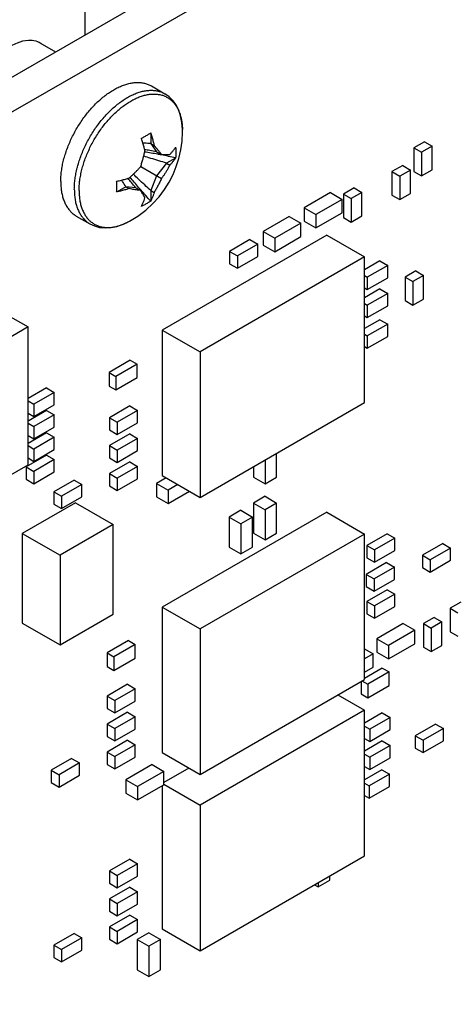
# Model space of a CAD drawing. Header units: inches. Extents: x 0 to 34, y 0 to 22.
# Tile 35 of 84: x 12.351 to 12.986, y 8.236 to 9.673. Entities that reach past the tile are written whole.
import ezdxf

# ---------------------------------------------------------------- set-up
doc = ezdxf.new("R2010")
doc.units = ezdxf.units.IN
doc.header["$LTSCALE"] = 1.87
doc.header["$MEASUREMENT"] = 0
doc.layers.get('0').update_dxf_attribs({"linetype": 'CONTINUOUS'})

msp = doc.modelspace()

# ---------------------------------------------------------------- linework, layer by layer
at = {"color": 7, "linetype": 'CONTINUOUS'}
for p, q in [((9.4456, 7.9178), (13.3318, 10.1617)), ((9.4894, 7.8925), (13.3757, 10.1363)), ((12.3804, 9.6386), (12.4032, 9.6255)), ((12.543, 9.5759), (12.5628, 9.5645)), ((12.5423, 9.5068), (12.5423, 9.4919)), ((12.9415, 9.4946), (12.9259, 9.4856)), ((12.9415, 9.4946), (12.9528, 9.488)), ((12.5423, 9.4919), (12.547, 9.4892)), ((12.5423, 9.4919), (12.5507, 9.48)), ((12.9259, 9.4856), (12.9259, 9.4513)), ((12.9259, 9.4856), (12.9373, 9.4791)), ((12.9528, 9.488), (12.9373, 9.4791)), ((12.9528, 9.4538), (12.9528, 9.488)), ((12.5507, 9.48), (12.5577, 9.4759)), ((12.5782, 9.4706), (12.5653, 9.4631)), ((12.9373, 9.4791), (12.9373, 9.4448)), ((12.5275, 9.4584), (12.5577, 9.4409)), ((12.5653, 9.4631), (12.5507, 9.445)), ((12.5653, 9.4631), (12.57, 9.4604)), ((12.9097, 9.4599), (12.8941, 9.4509)), ((12.921, 9.4533), (12.9054, 9.4444)), ((12.9097, 9.4599), (12.921, 9.4533)), ((12.921, 9.419), (12.921, 9.4533)), ((12.9373, 9.4448), (12.9528, 9.4538)), ((12.5507, 9.445), (12.5423, 9.4233)), ((12.8941, 9.4509), (12.8941, 9.4166)), ((12.8941, 9.4509), (12.9054, 9.4444)), ((12.9054, 9.4444), (12.9054, 9.4101)), ((12.9259, 9.4513), (12.9373, 9.4448)), ((12.5059, 9.4288), (12.4929, 9.4214)), ((12.5204, 9.4275), (12.5059, 9.4288)), ((12.5059, 9.4288), (12.5106, 9.4261)), ((12.5204, 9.4275), (12.5275, 9.4235)), ((12.5423, 9.4233), (12.5423, 9.4084)), ((12.5423, 9.4233), (12.547, 9.4206)), ((12.839, 9.4272), (12.8234, 9.4182)), ((12.839, 9.4272), (12.8503, 9.4207)), ((12.8043, 9.4203), (12.7661, 9.3982)), ((12.8213, 9.4105), (12.7831, 9.3884)), ((12.8043, 9.4203), (12.8213, 9.4105)), ((12.8213, 9.3909), (12.8213, 9.4105)), ((12.8234, 9.4182), (12.8234, 9.3839)), ((12.8234, 9.4182), (12.8347, 9.4117)), ((12.8503, 9.4207), (12.8347, 9.4117)), ((12.8347, 9.4117), (12.8347, 9.3774)), ((12.8503, 9.3864), (12.8503, 9.4207)), ((12.8941, 9.4166), (12.9054, 9.4101)), ((12.9054, 9.4101), (12.921, 9.419)), ((12.7661, 9.3982), (12.7661, 9.3786)), ((12.7661, 9.3982), (12.7831, 9.3884)), ((12.4335, 9.3862), (12.4533, 9.3748)), ((12.7442, 9.3856), (12.706, 9.3635)), ((12.7442, 9.3856), (12.7612, 9.3758)), ((12.7831, 9.3688), (12.8213, 9.3909)), ((12.7831, 9.3884), (12.7831, 9.3688)), ((12.8234, 9.3839), (12.8347, 9.3774)), ((12.8347, 9.3774), (12.8503, 9.3864)), ((12.7612, 9.3758), (12.723, 9.3537)), ((12.7612, 9.3562), (12.7612, 9.3758)), ((12.7661, 9.3786), (12.7831, 9.3688)), ((12.7988, 9.3583), (12.559, 9.2198)), ((12.6869, 9.3517), (12.6572, 9.3345)), ((12.6869, 9.3517), (12.6983, 9.3451)), ((12.706, 9.3635), (12.706, 9.3439)), ((12.706, 9.3635), (12.723, 9.3537)), ((12.723, 9.3341), (12.7612, 9.3562)), ((12.723, 9.3537), (12.723, 9.3341)), ((12.7988, 9.3583), (12.8539, 9.3264)), ((12.6983, 9.3451), (12.6686, 9.328)), ((12.6983, 9.3272), (12.6983, 9.3451)), ((12.706, 9.3439), (12.723, 9.3341)), ((12.8539, 9.3264), (12.6141, 9.188)), ((12.6572, 9.3345), (12.6572, 9.3166)), ((12.6572, 9.3345), (12.6686, 9.328)), ((12.6686, 9.328), (12.6686, 9.31)), ((12.6686, 9.31), (12.6983, 9.3272)), ((12.8539, 9.1142), (12.8539, 9.3264)), ((12.6572, 9.3166), (12.6686, 9.31)), ((12.8764, 9.3207), (12.8539, 9.3077)), ((12.8878, 9.3141), (12.8581, 9.297)), ((12.8764, 9.3207), (12.8878, 9.3141)), ((12.8878, 9.2962), (12.8878, 9.3141)), ((12.8539, 9.2994), (12.8581, 9.297)), ((12.8581, 9.297), (12.8581, 9.279)), ((12.8581, 9.279), (12.8878, 9.2962)), ((12.9288, 9.306), (12.9132, 9.297)), ((12.9132, 9.297), (12.9132, 9.2627)), ((12.9132, 9.297), (12.9245, 9.2905)), ((12.9401, 9.2994), (12.9245, 9.2905)), ((12.9288, 9.306), (12.9401, 9.2994)), ((12.9401, 9.2651), (12.9401, 9.2994)), ((12.8539, 9.2814), (12.8581, 9.279)), ((12.8764, 9.2798), (12.8539, 9.2668)), ((12.8764, 9.2798), (12.8878, 9.2733)), ((12.9245, 9.2905), (12.9245, 9.2562)), ((12.8878, 9.2733), (12.8581, 9.2562)), ((12.8878, 9.2553), (12.8878, 9.2733)), ((12.9245, 9.2562), (12.9401, 9.2651)), ((12.8539, 9.2585), (12.8581, 9.2562)), ((12.8581, 9.2562), (12.8581, 9.2382)), ((12.8581, 9.2382), (12.8878, 9.2553)), ((12.9132, 9.2627), (12.9245, 9.2562)), ((12.3298, 9.2435), (12.3631, 9.2243)), ((12.8539, 9.2406), (12.8581, 9.2382)), ((12.3631, 9.2243), (12.2966, 9.1859)), ((12.3631, 9.0234), (12.3631, 9.2243)), ((12.8764, 9.2349), (12.8539, 9.2219)), ((12.8878, 9.2284), (12.8581, 9.2113)), ((12.8764, 9.2349), (12.8878, 9.2284)), ((12.8878, 9.2104), (12.8878, 9.2284)), ((12.559, 9.2198), (12.559, 9.0075)), ((12.559, 9.2198), (12.6141, 9.188)), ((12.8539, 9.2136), (12.8581, 9.2113)), ((12.8581, 9.2113), (12.8581, 9.1933)), ((12.8581, 9.1933), (12.8878, 9.2104)), ((12.8539, 9.1957), (12.8581, 9.1933)), ((12.6141, 9.188), (12.6141, 8.9757)), ((12.5123, 9.1757), (12.4812, 9.1578)), ((12.5222, 9.17), (12.4911, 9.152)), ((12.5123, 9.1757), (12.5222, 9.17)), ((12.5222, 9.1504), (12.5222, 9.17)), ((12.4812, 9.1578), (12.4812, 9.1382)), ((12.4812, 9.1578), (12.4911, 9.152)), ((12.4911, 9.152), (12.4911, 9.1324)), ((12.4911, 9.1324), (12.5222, 9.1504)), ((12.4812, 9.1382), (12.4911, 9.1324)), ((12.39, 9.1353), (12.3631, 9.1198)), ((12.4013, 9.1288), (12.3716, 9.1116)), ((12.39, 9.1353), (12.4013, 9.1288)), ((12.4013, 9.1108), (12.4013, 9.1288)), ((12.3631, 9.1165), (12.3716, 9.1116)), ((12.3716, 9.1116), (12.3716, 9.0937)), ((12.3716, 9.0937), (12.4013, 9.1108)), ((12.5116, 9.1092), (12.4819, 9.092)), ((12.5116, 9.1092), (12.5229, 9.1026)), ((12.6141, 8.9757), (12.8539, 9.1142)), ((12.39, 9.1026), (12.3631, 9.0871)), ((12.3631, 9.0986), (12.3716, 9.0937)), ((12.4013, 9.0961), (12.3716, 9.079)), ((12.39, 9.1026), (12.4013, 9.0961)), ((12.4013, 9.0781), (12.4013, 9.0961)), ((12.5229, 9.1026), (12.4932, 9.0855)), ((12.5229, 9.0847), (12.5229, 9.1026)), ((12.3631, 9.0839), (12.3716, 9.079)), ((12.3716, 9.079), (12.3716, 9.061)), ((12.3716, 9.061), (12.4013, 9.0781)), ((12.4819, 9.092), (12.4819, 9.0741)), ((12.4819, 9.092), (12.4932, 9.0855)), ((12.4932, 9.0855), (12.4932, 9.0675)), ((12.4932, 9.0675), (12.5229, 9.0847)), ((12.39, 9.07), (12.3631, 9.0545)), ((12.3631, 9.0659), (12.3716, 9.061)), ((12.39, 9.07), (12.4013, 9.0634)), ((12.4819, 9.0741), (12.4932, 9.0675)), ((12.5116, 9.0684), (12.4819, 9.0512)), ((12.5116, 9.0684), (12.5229, 9.0618)), ((12.3631, 9.0512), (12.3716, 9.0463)), ((12.4013, 9.0634), (12.3716, 9.0463)), ((12.4013, 9.0455), (12.4013, 9.0634)), ((12.4819, 9.0512), (12.4819, 9.0332)), ((12.4819, 9.0512), (12.4932, 9.0447)), ((12.5229, 9.0618), (12.4932, 9.0447)), ((12.5229, 9.0439), (12.5229, 9.0618)), ((12.39, 9.0373), (12.3603, 9.0202)), ((12.3716, 9.0463), (12.3716, 9.0283)), ((12.3716, 9.0283), (12.4013, 9.0455)), ((12.39, 9.0373), (12.4013, 9.0308)), ((12.4932, 9.0447), (12.4932, 9.0267)), ((12.4932, 9.0267), (12.5229, 9.0439)), ((12.7258, 9.0051), (12.7258, 9.0402)), ((12.2966, 8.9851), (12.3631, 9.0234)), ((12.3631, 9.0332), (12.3716, 9.0283)), ((12.4013, 9.0308), (12.3716, 9.0136)), ((12.4013, 9.0128), (12.4013, 9.0308)), ((12.4819, 9.0332), (12.4932, 9.0267)), ((12.5116, 9.0275), (12.4819, 9.0104)), ((12.5229, 9.021), (12.4932, 9.0039)), ((12.5116, 9.0275), (12.5229, 9.021)), ((12.5229, 9.003), (12.5229, 9.021)), ((12.6919, 9.0206), (12.6919, 9.0051)), ((12.7089, 9.0304), (12.7089, 8.9953)), ((12.3603, 9.0202), (12.3603, 9.0022)), ((12.3603, 9.0202), (12.3716, 9.0136)), ((12.3716, 9.0136), (12.3716, 8.9957)), ((12.3716, 8.9957), (12.4013, 9.0128)), ((12.4819, 9.0104), (12.4819, 8.9924)), ((12.4819, 9.0104), (12.4932, 9.0039)), ((12.559, 9.0075), (12.6141, 8.9757)), ((12.3603, 9.0022), (12.3716, 8.9957)), ((12.4303, 9.001), (12.4006, 8.9838)), ((12.4416, 8.9945), (12.4119, 8.9773)), ((12.4303, 9.001), (12.4416, 8.9945)), ((12.4416, 8.9765), (12.4416, 8.9945)), ((12.4819, 8.9924), (12.4932, 8.9859)), ((12.4932, 9.0039), (12.4932, 8.9859)), ((12.4932, 8.9859), (12.5229, 9.003)), ((12.5646, 9.0043), (12.5505, 8.9961)), ((12.5505, 8.9961), (12.5505, 8.9765)), ((12.5505, 8.9961), (12.5674, 8.9863)), ((12.5816, 8.9945), (12.5674, 8.9863)), ((12.6919, 9.0051), (12.7089, 8.9953)), ((12.7089, 8.9953), (12.7258, 9.0051)), ((12.4006, 8.9838), (12.4006, 8.9659)), ((12.4006, 8.9838), (12.4119, 8.9773)), ((12.5674, 8.9863), (12.5674, 8.9667)), ((12.5674, 8.9667), (12.5985, 8.9847)), ((12.4324, 8.9679), (12.3546, 8.923)), ((12.4006, 8.9659), (12.4119, 8.9593)), ((12.4119, 8.9773), (12.4119, 8.9593)), ((12.4119, 8.9593), (12.4416, 8.9765)), ((12.4324, 8.9679), (12.4875, 8.9361)), ((12.5505, 8.9765), (12.5674, 8.9667)), ((12.7089, 8.9773), (12.6919, 8.9675)), ((12.6919, 8.9675), (12.6919, 8.9234)), ((12.6919, 8.9675), (12.7089, 8.9577)), ((12.7089, 8.9773), (12.7258, 8.9675)), ((12.7258, 8.9675), (12.7089, 8.9577)), ((12.7258, 8.9234), (12.7258, 8.9675)), ((12.7988, 8.9541), (12.559, 8.8157)), ((12.6735, 8.9569), (12.6565, 8.9471)), ((12.6735, 8.9569), (12.6905, 8.9471)), ((12.7089, 8.9577), (12.7089, 8.9136)), ((12.7988, 8.9541), (12.8539, 8.9223)), ((12.4875, 8.9361), (12.4098, 8.8912)), ((12.4875, 8.8054), (12.4875, 8.9361)), ((12.6565, 8.9471), (12.6565, 8.903)), ((12.6565, 8.9471), (12.6735, 8.9373)), ((12.6905, 8.9471), (12.6735, 8.9373)), ((12.6735, 8.9373), (12.6735, 8.8932)), ((12.6905, 8.903), (12.6905, 8.9471)), ((12.3546, 8.923), (12.3546, 8.7924)), ((12.3546, 8.923), (12.4098, 8.8912)), ((12.8539, 8.9223), (12.6141, 8.7838)), ((12.6919, 8.9234), (12.7089, 8.9136)), ((12.7089, 8.9136), (12.7258, 8.9234)), ((12.8539, 8.71), (12.8539, 8.9223)), ((12.887, 8.9226), (12.8573, 8.9055)), ((12.887, 8.9226), (12.8984, 8.9161)), ((12.8984, 8.9161), (12.8687, 8.899)), ((12.8984, 8.8981), (12.8984, 8.9161)), ((12.9684, 8.9084), (12.9387, 8.8912)), ((12.9684, 8.9084), (12.9797, 8.9018)), ((12.6565, 8.903), (12.6735, 8.8932)), ((12.6735, 8.8932), (12.6905, 8.903)), ((12.8573, 8.9055), (12.8573, 8.8875)), ((12.8573, 8.9055), (12.8687, 8.899)), ((12.8687, 8.899), (12.8687, 8.881)), ((12.8687, 8.881), (12.8984, 8.8981)), ((12.9797, 8.9018), (12.95, 8.8847)), ((12.9797, 8.8839), (12.9797, 8.9018)), ((12.4098, 8.8912), (12.4098, 8.7605)), ((12.8863, 8.8806), (12.8566, 8.8634)), ((12.8573, 8.8875), (12.8687, 8.881)), ((12.8863, 8.8806), (12.8977, 8.8741)), ((12.9387, 8.8912), (12.9387, 8.8732)), ((12.9387, 8.8912), (12.95, 8.8847)), ((12.95, 8.8847), (12.95, 8.8667)), ((12.95, 8.8667), (12.9797, 8.8839)), ((12.8566, 8.8634), (12.8566, 8.8455)), ((12.8566, 8.8634), (12.868, 8.8569)), ((12.8977, 8.8741), (12.868, 8.8569)), ((12.8977, 8.8561), (12.8977, 8.8741)), ((12.9387, 8.8732), (12.95, 8.8667)), ((12.868, 8.8569), (12.868, 8.8389)), ((12.868, 8.8389), (12.8977, 8.8561)), ((12.8566, 8.8455), (12.868, 8.8389)), ((12.887, 8.841), (12.8573, 8.8238)), ((12.8984, 8.8345), (12.8687, 8.8173)), ((12.887, 8.841), (12.8984, 8.8345)), ((12.8984, 8.8165), (12.8984, 8.8345)), ((12.8573, 8.8238), (12.8573, 8.8059)), ((12.8573, 8.8238), (12.8687, 8.8173)), ((12.9945, 8.823), (12.979, 8.814)), ((12.4098, 8.7605), (12.4875, 8.8054)), ((12.559, 8.8157), (12.559, 8.6034)), ((12.559, 8.8157), (12.6141, 8.7838)), ((12.8573, 8.8059), (12.8687, 8.7993)), ((12.8687, 8.8173), (12.8687, 8.7993)), ((12.8687, 8.7993), (12.8984, 8.8165)), ((12.979, 8.814), (12.979, 8.7798)), ((12.979, 8.814), (12.9903, 8.8075)), ((12.3546, 8.7924), (12.4098, 8.7605)), ((12.9104, 8.7916), (12.8722, 8.7695)), ((12.9104, 8.7916), (12.9274, 8.7818)), ((12.9556, 8.8006), (12.9401, 8.7916)), ((12.9401, 8.7916), (12.9401, 8.7573)), ((12.9401, 8.7916), (12.9514, 8.7851)), ((12.967, 8.794), (12.9514, 8.7851)), ((12.9556, 8.8006), (12.967, 8.794)), ((12.967, 8.7598), (12.967, 8.794)), ((12.6141, 8.7838), (12.6141, 8.5715)), ((12.9274, 8.7818), (12.8892, 8.7597)), ((12.9274, 8.7622), (12.9274, 8.7818)), ((12.9514, 8.7851), (12.9514, 8.7508)), ((12.979, 8.7798), (12.9903, 8.7732)), ((12.5095, 8.7667), (12.4783, 8.7487)), ((12.5095, 8.7667), (12.5194, 8.761)), ((12.8722, 8.7695), (12.8722, 8.75)), ((12.8722, 8.7695), (12.8892, 8.7597)), ((12.8892, 8.7402), (12.9274, 8.7622)), ((12.4783, 8.7487), (12.4783, 8.7291)), ((12.4783, 8.7487), (12.4882, 8.743)), ((12.5194, 8.761), (12.4882, 8.743)), ((12.5194, 8.7414), (12.5194, 8.761)), ((12.8539, 8.7548), (12.8665, 8.7475)), ((12.8722, 8.75), (12.8892, 8.7402)), ((12.8892, 8.7597), (12.8892, 8.7402)), ((12.9401, 8.7573), (12.9514, 8.7508)), ((12.9514, 8.7508), (12.967, 8.7598)), ((12.4882, 8.743), (12.4882, 8.7234)), ((12.4882, 8.7234), (12.5194, 8.7414)), ((12.8665, 8.7475), (12.8539, 8.7402)), ((12.8665, 8.7279), (12.8665, 8.7475)), ((12.4783, 8.7291), (12.4882, 8.7234)), ((12.8539, 8.7206), (12.8665, 8.7279)), ((12.88, 8.7267), (12.8539, 8.7116)), ((12.8899, 8.721), (12.8588, 8.703)), ((12.88, 8.7267), (12.8899, 8.721)), ((12.8899, 8.7014), (12.8899, 8.721)), ((12.6141, 8.5715), (12.8539, 8.71)), ((12.8489, 8.7071), (12.8489, 8.6891)), ((12.8503, 8.7079), (12.8588, 8.703)), ((12.508, 8.703), (12.4783, 8.6858)), ((12.5194, 8.6965), (12.4897, 8.6793)), ((12.508, 8.703), (12.5194, 8.6965)), ((12.5194, 8.6785), (12.5194, 8.6965)), ((12.8588, 8.703), (12.8588, 8.6834)), ((12.8588, 8.6834), (12.8899, 8.7014)), ((12.4783, 8.6858), (12.4783, 8.6679)), ((12.4783, 8.6858), (12.4897, 8.6793)), ((12.4897, 8.6793), (12.4897, 8.6613)), ((12.4897, 8.6613), (12.5194, 8.6785)), ((12.8151, 8.6876), (12.8539, 8.6651)), ((12.8489, 8.6891), (12.8588, 8.6834)), ((12.4783, 8.6679), (12.4897, 8.6613)), ((12.508, 8.6622), (12.4783, 8.645)), ((12.508, 8.6622), (12.5194, 8.6556)), ((12.8539, 8.6651), (12.6141, 8.5266)), ((12.8539, 8.4528), (12.8539, 8.6651)), ((12.5194, 8.6556), (12.4897, 8.6385)), ((12.5194, 8.6377), (12.5194, 8.6556)), ((12.88, 8.6614), (12.8539, 8.6463)), ((12.8913, 8.6548), (12.8616, 8.6377)), ((12.88, 8.6614), (12.8913, 8.6548)), ((12.8913, 8.6369), (12.8913, 8.6548)), ((12.4783, 8.645), (12.4783, 8.627)), ((12.4783, 8.645), (12.4897, 8.6385)), ((12.4897, 8.6385), (12.4897, 8.6205)), ((12.4897, 8.6205), (12.5194, 8.6377)), ((12.8539, 8.6421), (12.8616, 8.6377)), ((12.8616, 8.6377), (12.8616, 8.6197)), ((12.8616, 8.6197), (12.8913, 8.6369)), ((12.9578, 8.645), (12.9281, 8.6279)), ((12.9691, 8.6385), (12.9394, 8.6214)), ((12.9578, 8.645), (12.9691, 8.6385)), ((12.9691, 8.6205), (12.9691, 8.6385)), ((12.4783, 8.627), (12.4897, 8.6205)), ((12.508, 8.6213), (12.4783, 8.6042)), ((12.508, 8.6213), (12.5194, 8.6148)), ((12.8539, 8.6241), (12.8616, 8.6197)), ((12.88, 8.6205), (12.8539, 8.6055)), ((12.88, 8.6205), (12.8913, 8.614)), ((12.9281, 8.6279), (12.9281, 8.6099)), ((12.9281, 8.6279), (12.9394, 8.6214)), ((12.9394, 8.6214), (12.9394, 8.6034)), ((12.9394, 8.6034), (12.9691, 8.6205)), ((12.4783, 8.6042), (12.4783, 8.5862)), ((12.4783, 8.6042), (12.4897, 8.5977)), ((12.5194, 8.6148), (12.4897, 8.5977)), ((12.5194, 8.5968), (12.5194, 8.6148)), ((12.8913, 8.614), (12.8616, 8.5969)), ((12.8913, 8.596), (12.8913, 8.614)), ((12.9281, 8.6099), (12.9394, 8.6034)), ((12.4267, 8.5948), (12.397, 8.5776)), ((12.4267, 8.5948), (12.438, 8.5883)), ((12.4897, 8.5977), (12.4897, 8.5797)), ((12.4897, 8.5797), (12.5194, 8.5968)), ((12.559, 8.6034), (12.6141, 8.5715)), ((12.8539, 8.6013), (12.8616, 8.5969)), ((12.8616, 8.5969), (12.8616, 8.5789)), ((12.8616, 8.5789), (12.8913, 8.596)), ((12.397, 8.5776), (12.397, 8.5597)), ((12.397, 8.5776), (12.4083, 8.5711)), ((12.438, 8.5883), (12.4083, 8.5711)), ((12.438, 8.5703), (12.438, 8.5883)), ((12.4783, 8.5862), (12.4897, 8.5797)), ((12.5441, 8.5858), (12.5059, 8.5638)), ((12.5611, 8.576), (12.5229, 8.554)), ((12.5441, 8.5858), (12.5611, 8.576)), ((12.5978, 8.5809), (12.5611, 8.5597)), ((12.5611, 8.5564), (12.5611, 8.576)), ((12.8539, 8.5833), (12.8616, 8.5789)), ((12.8793, 8.5785), (12.8539, 8.5639)), ((12.8793, 8.5785), (12.8906, 8.572)), ((12.4083, 8.5711), (12.4083, 8.5532)), ((12.4083, 8.5532), (12.438, 8.5703)), ((12.5059, 8.5638), (12.5059, 8.5442)), ((12.5059, 8.5638), (12.5229, 8.554)), ((12.8906, 8.572), (12.8609, 8.5548)), ((12.8906, 8.554), (12.8906, 8.572)), ((12.397, 8.5597), (12.4083, 8.5532)), ((12.5229, 8.5344), (12.5611, 8.5564)), ((12.5229, 8.554), (12.5229, 8.5344)), ((12.559, 8.5552), (12.559, 8.3462)), ((12.5611, 8.5572), (12.6141, 8.5266)), ((12.8539, 8.5588), (12.8609, 8.5548)), ((12.8609, 8.5548), (12.8609, 8.5369)), ((12.8609, 8.5369), (12.8906, 8.554)), ((12.5059, 8.5442), (12.5229, 8.5344)), ((12.8539, 8.5409), (12.8609, 8.5369)), ((12.6141, 8.5266), (12.6141, 8.3143)), ((12.5116, 8.4478), (12.4819, 8.4307)), ((12.5116, 8.4478), (12.5229, 8.4413)), ((12.6141, 8.3143), (12.8539, 8.4528)), ((12.5229, 8.4413), (12.4932, 8.4242)), ((12.5229, 8.4233), (12.5229, 8.4413)), ((12.4819, 8.4307), (12.4819, 8.4127)), ((12.4819, 8.4307), (12.4932, 8.4242)), ((12.4932, 8.4242), (12.4932, 8.4062)), ((12.4932, 8.4062), (12.5229, 8.4233)), ((12.8036, 8.4172), (12.8036, 8.4238)), ((12.4819, 8.4127), (12.4932, 8.4062)), ((12.5116, 8.407), (12.4819, 8.3899)), ((12.5116, 8.407), (12.5229, 8.4005)), ((12.781, 8.4107), (12.7866, 8.4074)), ((12.7866, 8.4074), (12.8036, 8.4172)), ((12.7866, 8.414), (12.7866, 8.4074)), ((12.4819, 8.3899), (12.4819, 8.3719)), ((12.4819, 8.3899), (12.4932, 8.3833)), ((12.5229, 8.4005), (12.4932, 8.3833)), ((12.5229, 8.3825), (12.5229, 8.4005)), ((12.4932, 8.3833), (12.4932, 8.3654)), ((12.4932, 8.3654), (12.5229, 8.3825)), ((12.4819, 8.3719), (12.4932, 8.3654)), ((12.5116, 8.3662), (12.4819, 8.349)), ((12.5116, 8.3662), (12.5229, 8.3597)), ((12.4819, 8.349), (12.4819, 8.3311)), ((12.4819, 8.349), (12.4932, 8.3425)), ((12.5229, 8.3597), (12.4932, 8.3425)), ((12.5229, 8.3417), (12.5229, 8.3597)), ((12.559, 8.3462), (12.6141, 8.3143)), ((12.4303, 8.3396), (12.4006, 8.3225)), ((12.4416, 8.3331), (12.4119, 8.316)), ((12.4303, 8.3396), (12.4416, 8.3331)), ((12.4416, 8.3152), (12.4416, 8.3331)), ((12.4932, 8.3425), (12.4932, 8.3245)), ((12.4932, 8.3245), (12.5229, 8.3417)), ((12.5392, 8.3405), (12.5222, 8.3307)), ((12.5392, 8.3405), (12.5561, 8.3307)), ((12.4006, 8.3225), (12.4006, 8.3045)), ((12.4006, 8.3225), (12.4119, 8.316)), ((12.4819, 8.3311), (12.4932, 8.3245)), ((12.5222, 8.3307), (12.5222, 8.2866)), ((12.5222, 8.3307), (12.5392, 8.3209)), ((12.5561, 8.3307), (12.5392, 8.3209)), ((12.5392, 8.3209), (12.5392, 8.2768)), ((12.5561, 8.2866), (12.5561, 8.3307)), ((12.4006, 8.3045), (12.4119, 8.298)), ((12.4119, 8.316), (12.4119, 8.298)), ((12.4119, 8.298), (12.4416, 8.3152)), ((12.5222, 8.2866), (12.5392, 8.2768)), ((12.5392, 8.2768), (12.5561, 8.2866))]:
    msp.add_line(p, q, dxfattribs=at)
at = {"color": 3, "linetype": 'CONTINUOUS'}
msp.add_line((12.4458, 9.7716), (12.4458, 9.6501), dxfattribs=at)
at = {"color": 7, "linetype": 'CONTINUOUS'}
for points in [[(12.5884, 9.5126), (12.5876, 9.5227), (12.5857, 9.5322), (12.5829, 9.5407), (12.579, 9.5483), (12.5743, 9.5548), (12.5689, 9.5602), (12.5628, 9.5645)], [(12.511, 9.3786), (12.5231, 9.386), (12.5349, 9.3949), (12.5453, 9.4044), (12.5543, 9.4144), (12.5621, 9.4247), (12.5689, 9.4355), (12.5747, 9.4467), (12.5794, 9.4583), (12.5832, 9.4702), (12.586, 9.4826), (12.5878, 9.4956), (12.5884, 9.5092)], [(12.5884, 9.5092), (12.5884, 9.5103), (12.5884, 9.5115), (12.5884, 9.5126)], [(12.4533, 9.3748), (12.46, 9.3717), (12.4674, 9.3696), (12.4754, 9.3688), (12.4838, 9.3693), (12.4927, 9.3711), (12.5018, 9.3742), (12.511, 9.3786)]]:
    msp.add_lwpolyline(points, dxfattribs=at)
at = {"color": 3, "linetype": 'CONTINUOUS'}
for points, knots in [([(12.2836, 9.5566), (12.2851, 9.563), (12.2898, 9.5767), (12.3002, 9.5964), (12.314, 9.6148), (12.3297, 9.6295), (12.3463, 9.6394), (12.3589, 9.6428), (12.3654, 9.6429), (12.3664, 9.6429)], [0, 0, 0, 0, 0.155167, 0.341149, 0.524622, 0.696068, 0.848183, 0.97812, 1, 1, 1, 1]), ([(12.3769, 9.6408), (12.3771, 9.6407), (12.3784, 9.6402), (12.3797, 9.6396), (12.3807, 9.639)], [0, 0, 0, 0, 0.190132, 1, 1, 1, 1])]:
    msp.add_open_spline(points, degree=3, knots=knots, dxfattribs=at)
for points in [[(12.3664, 9.6429), (12.37, 9.6428), (12.3736, 9.6421), (12.3769, 9.6408)], [(12.3807, 9.639), (12.3814, 9.6385), (12.3822, 9.6381), (12.3829, 9.6375)]]:
    msp.add_open_spline(points, degree=3, dxfattribs=at)
at = {"color": 7, "linetype": 'CONTINUOUS'}
for points, knots in [([(12.4108, 9.4364), (12.4108, 9.4389), (12.411, 9.444), (12.4118, 9.4518), (12.4131, 9.4598), (12.4149, 9.4679), (12.4173, 9.4761), (12.4201, 9.4844), (12.4234, 9.4926), (12.4271, 9.5008), (12.4312, 9.5088), (12.4357, 9.5166), (12.4406, 9.5242), (12.4458, 9.5315), (12.4513, 9.5384), (12.457, 9.545), (12.463, 9.5511), (12.4691, 9.5568), (12.4754, 9.5619), (12.4817, 9.5665), (12.4881, 9.5705), (12.4945, 9.5739), (12.5008, 9.5767), (12.5071, 9.5788), (12.5133, 9.5802), (12.5192, 9.581), (12.525, 9.5811), (12.5305, 9.5805), (12.5358, 9.5792), (12.5399, 9.5776), (12.5422, 9.5763), (12.543, 9.5759)], [0, 0, 0, 0, 0.034503, 0.070331, 0.107384, 0.145541, 0.184663, 0.224593, 0.265166, 0.306203, 0.347521, 0.388934, 0.430253, 0.47129, 0.511863, 0.551794, 0.590917, 0.629075, 0.66613, 0.701959, 0.736464, 0.769572, 0.801243, 0.831471, 0.860293, 0.887792, 0.914102, 0.939411, 0.96396, 0.988032, 1, 1, 1, 1]), ([(12.4352, 9.458), (12.4358, 9.4602), (12.4373, 9.4652), (12.4399, 9.4729), (12.4432, 9.4812), (12.4469, 9.4893), (12.451, 9.4973), (12.4555, 9.5052), (12.4604, 9.5128), (12.4656, 9.5201), (12.4711, 9.527), (12.4768, 9.5336), (12.4828, 9.5397), (12.4889, 9.5453), (12.4952, 9.5505), (12.5015, 9.5551), (12.5079, 9.5591), (12.5143, 9.5625), (12.5206, 9.5652), (12.5269, 9.5674), (12.5331, 9.5688), (12.539, 9.5696), (12.5448, 9.5697), (12.5503, 9.5691), (12.5556, 9.5678), (12.5597, 9.5661), (12.562, 9.5649), (12.5628, 9.5645)], [0, 0, 0, 0, 0.036945, 0.08411, 0.132032, 0.180504, 0.229309, 0.278224, 0.327029, 0.375501, 0.423425, 0.470591, 0.516801, 0.561873, 0.605641, 0.647961, 0.688718, 0.727825, 0.765234, 0.800938, 0.834982, 0.867462, 0.898539, 0.928434, 0.95743, 0.985863, 1, 1, 1, 1]), ([(12.4944, 9.5405), (12.4964, 9.5423), (12.5004, 9.5455), (12.5066, 9.55), (12.5128, 9.5539), (12.5191, 9.5572), (12.5252, 9.5599), (12.5314, 9.562), (12.5373, 9.5634), (12.5432, 9.5641), (12.5488, 9.5642), (12.5542, 9.5636), (12.5593, 9.5624), (12.5641, 9.5605), (12.5685, 9.5579), (12.5726, 9.5547), (12.5762, 9.5509), (12.5794, 9.5465), (12.5822, 9.5416), (12.5844, 9.5362), (12.5857, 9.5321), (12.5862, 9.5298), (12.5863, 9.5295)], [0, 0, 0, 0, 0.068181, 0.134107, 0.197597, 0.258518, 0.316793, 0.372413, 0.425446, 0.476044, 0.524455, 0.571025, 0.616194, 0.660487, 0.70448, 0.748771, 0.79394, 0.840508, 0.888917, 0.939512, 0.992542, 1, 1, 1, 1]), ([(12.4827, 9.5291), (12.4845, 9.5311), (12.4884, 9.535), (12.4924, 9.5387), (12.4944, 9.5405)], [0, 0, 0, 0, 0.506238, 1, 1, 1, 1]), ([(12.4439, 9.4619), (12.4447, 9.4646), (12.4466, 9.47), (12.4498, 9.478), (12.4534, 9.486), (12.4574, 9.4938), (12.4618, 9.5014), (12.4666, 9.5088), (12.4716, 9.5159), (12.477, 9.5227), (12.4807, 9.527), (12.4827, 9.5291)], [0, 0, 0, 0, 0.108764, 0.219275, 0.331052, 0.443596, 0.556398, 0.668943, 0.780721, 0.891234, 1, 1, 1, 1]), ([(12.5863, 9.5295), (12.5867, 9.5277), (12.5871, 9.5258), (12.5874, 9.5238), (12.5874, 9.5236)], [0, 0, 0, 0, 0.920882, 1, 1, 1, 1]), ([(12.5878, 9.5209), (12.5879, 9.5197), (12.5882, 9.517), (12.5883, 9.5142), (12.5884, 9.5126)], [0, 0, 0, 0, 0.424982, 1, 1, 1, 1]), ([(12.5287, 9.4997), (12.5302, 9.5005), (12.5333, 9.5022), (12.5377, 9.5048), (12.5406, 9.5065), (12.5421, 9.5074)], [0, 0, 0, 0, 0.34252, 0.67681, 1, 1, 1, 1]), ([(12.5288, 9.4991), (12.5288, 9.4992), (12.5288, 9.4994), (12.5287, 9.4996), (12.5287, 9.4997)], [0, 0, 0, 0, 0.499466, 1, 1, 1, 1]), ([(12.5336, 9.4814), (12.5332, 9.4832), (12.5323, 9.4869), (12.5307, 9.4928), (12.5295, 9.4969), (12.5288, 9.4991)], [0, 0, 0, 0, 0.298908, 0.630707, 1, 1, 1, 1]), ([(12.5421, 9.5074), (12.5421, 9.5073), (12.5422, 9.5071), (12.5422, 9.5069), (12.5423, 9.5068)], [0, 0, 0, 0, 0.500541, 1, 1, 1, 1]), ([(12.5423, 9.5068), (12.5429, 9.5047), (12.5442, 9.5006), (12.5457, 9.4947), (12.5466, 9.491), (12.547, 9.4892)], [0, 0, 0, 0, 0.369293, 0.701092, 1, 1, 1, 1]), ([(12.5275, 9.4584), (12.5281, 9.4603), (12.5293, 9.4641), (12.5309, 9.4698), (12.5324, 9.4756), (12.5332, 9.4795), (12.5336, 9.4814)], [0, 0, 0, 0, 0.254752, 0.50194, 0.747143, 1, 1, 1, 1]), ([(12.5423, 9.4919), (12.5393, 9.4921), (12.5355, 9.4924), (12.5317, 9.4924), (12.5308, 9.4924)], [0, 0, 0, 0, 0.78686, 1, 1, 1, 1]), ([(12.5507, 9.48), (12.5474, 9.4806), (12.5416, 9.4817), (12.5358, 9.4826), (12.5333, 9.4829)], [0, 0, 0, 0, 0.572327, 1, 1, 1, 1]), ([(12.547, 9.4892), (12.548, 9.488), (12.5499, 9.4858), (12.5526, 9.4824), (12.5552, 9.4792), (12.5569, 9.477), (12.5577, 9.4759)], [0, 0, 0, 0, 0.26616, 0.51585, 0.758902, 1, 1, 1, 1]), ([(12.57, 9.4759), (12.5709, 9.4769), (12.5728, 9.479), (12.5755, 9.4824), (12.5773, 9.4848), (12.5782, 9.4861)], [0, 0, 0, 0, 0.309018, 0.641536, 1, 1, 1, 1]), ([(12.5782, 9.4861), (12.5782, 9.4862), (12.5783, 9.4863), (12.5784, 9.4864), (12.5784, 9.4864)], [0, 0, 0, 0, 0.500215, 1, 1, 1, 1]), ([(12.5784, 9.4861), (12.5785, 9.4854), (12.5786, 9.4837), (12.5787, 9.4812), (12.5787, 9.4795), (12.5787, 9.4787)], [0, 0, 0, 0, 0.305081, 0.652436, 1, 1, 1, 1]), ([(12.5653, 9.4631), (12.5576, 9.4657), (12.5464, 9.4691), (12.5352, 9.4723), (12.5318, 9.4733)], [0, 0, 0, 0, 0.694373, 1, 1, 1, 1]), ([(12.5576, 9.4753), (12.5558, 9.4757), (12.5477, 9.4772), (12.5395, 9.4786), (12.5332, 9.4795)], [0, 0, 0, 0, 0.221595, 1, 1, 1, 1]), ([(12.5577, 9.4759), (12.5586, 9.4758), (12.5603, 9.4758), (12.5628, 9.4757), (12.5652, 9.4757), (12.5676, 9.4758), (12.5692, 9.4759), (12.57, 9.4759)], [0, 0, 0, 0, 0.212912, 0.417657, 0.614272, 0.806991, 1, 1, 1, 1]), ([(12.5782, 9.4706), (12.5773, 9.4693), (12.5755, 9.4668), (12.5728, 9.4635), (12.5709, 9.4614), (12.57, 9.4604)], [0, 0, 0, 0, 0.358464, 0.690982, 1, 1, 1, 1]), ([(12.5784, 9.471), (12.5784, 9.4709), (12.5783, 9.4708), (12.5782, 9.4707), (12.5782, 9.4706)], [0, 0, 0, 0, 0.499962, 1, 1, 1, 1]), ([(12.5787, 9.4787), (12.5787, 9.4778), (12.5787, 9.4761), (12.5786, 9.4735), (12.5785, 9.4718), (12.5784, 9.471)], [0, 0, 0, 0, 0.336071, 0.669246, 1, 1, 1, 1]), ([(12.4306, 9.4249), (12.4306, 9.4274), (12.4308, 9.4326), (12.4316, 9.4404), (12.4329, 9.4483), (12.4342, 9.4542), (12.4351, 9.4575), (12.4352, 9.458)], [0, 0, 0, 0, 0.224947, 0.458527, 0.700096, 0.948864, 1, 1, 1, 1]), ([(12.4375, 9.4232), (12.4375, 9.4257), (12.4377, 9.4307), (12.4385, 9.4383), (12.4398, 9.446), (12.441, 9.4513), (12.4416, 9.4539)], [0, 0, 0, 0, 0.23707, 0.483238, 0.737826, 1, 1, 1, 1]), ([(12.5106, 9.4416), (12.5119, 9.4427), (12.5144, 9.445), (12.5179, 9.4483), (12.5212, 9.4516), (12.5244, 9.455), (12.5265, 9.4573), (12.5275, 9.4584)], [0, 0, 0, 0, 0.215321, 0.41795, 0.613825, 0.807761, 1, 1, 1, 1]), ([(12.57, 9.4604), (12.5692, 9.459), (12.5677, 9.4562), (12.5653, 9.4522), (12.5629, 9.4483), (12.5604, 9.4446), (12.5586, 9.4422), (12.5577, 9.4409)], [0, 0, 0, 0, 0.211875, 0.412953, 0.608924, 0.80453, 1, 1, 1, 1]), ([(12.4929, 9.4369), (12.4952, 9.4374), (12.4993, 9.4384), (12.5052, 9.44), (12.5089, 9.4411), (12.5106, 9.4416)], [0, 0, 0, 0, 0.371297, 0.702849, 1, 1, 1, 1]), ([(12.5059, 9.4288), (12.5042, 9.4313), (12.5021, 9.4345), (12.5001, 9.4378), (12.4997, 9.4385)], [0, 0, 0, 0, 0.787014, 1, 1, 1, 1]), ([(12.5204, 9.4275), (12.5182, 9.4301), (12.5144, 9.4346), (12.5107, 9.4391), (12.5092, 9.4411)], [0, 0, 0, 0, 0.572417, 1, 1, 1, 1]), ([(12.5279, 9.4239), (12.5267, 9.4252), (12.5213, 9.4315), (12.5161, 9.4379), (12.512, 9.4429)], [0, 0, 0, 0, 0.221695, 1, 1, 1, 1]), ([(12.5423, 9.4233), (12.5362, 9.4287), (12.5277, 9.4366), (12.5193, 9.4448), (12.5167, 9.4472)], [0, 0, 0, 0, 0.694579, 1, 1, 1, 1]), ([(12.5577, 9.4409), (12.5569, 9.4391), (12.5553, 9.4356), (12.5527, 9.4305), (12.55, 9.4255), (12.548, 9.4222), (12.547, 9.4206)], [0, 0, 0, 0, 0.258696, 0.507091, 0.751002, 1, 1, 1, 1]), ([(12.4108, 9.4364), (12.4108, 9.434), (12.411, 9.4292), (12.4117, 9.4223), (12.413, 9.4159), (12.4149, 9.4098), (12.4172, 9.4042), (12.42, 9.3992), (12.4233, 9.3947), (12.427, 9.3908), (12.4305, 9.3881), (12.4327, 9.3867), (12.4335, 9.3862)], [0, 0, 0, 0, 0.125645, 0.245833, 0.360545, 0.469921, 0.574276, 0.674121, 0.770169, 0.863331, 0.954684, 1, 1, 1, 1]), ([(12.4306, 9.4249), (12.4306, 9.4225), (12.4308, 9.4178), (12.4315, 9.4109), (12.4328, 9.4044), (12.4347, 9.3984), (12.437, 9.3928), (12.4398, 9.3878), (12.4431, 9.3833), (12.4468, 9.3794), (12.4503, 9.3766), (12.4525, 9.3752), (12.4533, 9.3748)], [0, 0, 0, 0, 0.125645, 0.245833, 0.360545, 0.469921, 0.574276, 0.674121, 0.770169, 0.863331, 0.954684, 1, 1, 1, 1]), ([(12.4375, 9.4232), (12.4375, 9.4209), (12.4377, 9.4163), (12.4385, 9.4096), (12.4397, 9.4033), (12.4415, 9.3974), (12.4438, 9.392), (12.4465, 9.387), (12.4497, 9.3827), (12.4533, 9.3789), (12.4574, 9.3757), (12.4618, 9.3731), (12.4666, 9.3712), (12.4717, 9.3699), (12.4771, 9.3694), (12.4828, 9.3694), (12.4886, 9.3702), (12.4927, 9.3712), (12.495, 9.3718), (12.4952, 9.3719)], [0, 0, 0, 0, 0.075966, 0.148632, 0.217989, 0.284118, 0.347212, 0.407579, 0.465651, 0.521977, 0.57721, 0.632071, 0.687304, 0.743633, 0.801707, 0.862077, 0.925174, 0.991307, 1, 1, 1, 1]), ([(12.4923, 9.4367), (12.4924, 9.4368), (12.4926, 9.4368), (12.4928, 9.4369), (12.4929, 9.4369)], [0, 0, 0, 0, 0.500539, 1, 1, 1, 1]), ([(12.4924, 9.4288), (12.4924, 9.4297), (12.4924, 9.4315), (12.4924, 9.4341), (12.4924, 9.4359), (12.4923, 9.4367)], [0, 0, 0, 0, 0.330209, 0.663476, 1, 1, 1, 1]), ([(12.4923, 9.4213), (12.4924, 9.4221), (12.4924, 9.4238), (12.4924, 9.4263), (12.4924, 9.428), (12.4924, 9.4288)], [0, 0, 0, 0, 0.326787, 0.660022, 1, 1, 1, 1]), ([(12.5106, 9.4261), (12.5089, 9.4256), (12.5052, 9.4245), (12.4993, 9.4229), (12.4952, 9.4219), (12.4929, 9.4214)], [0, 0, 0, 0, 0.297151, 0.628703, 1, 1, 1, 1]), ([(12.5275, 9.4235), (12.5264, 9.4236), (12.5244, 9.4239), (12.5212, 9.4243), (12.5178, 9.4248), (12.5143, 9.4254), (12.5119, 9.4259), (12.5106, 9.4261)], [0, 0, 0, 0, 0.181042, 0.369223, 0.564799, 0.772801, 1, 1, 1, 1]), ([(12.5336, 9.4128), (12.5332, 9.4137), (12.5323, 9.4154), (12.5309, 9.418), (12.5293, 9.4207), (12.5281, 9.4225), (12.5275, 9.4235)], [0, 0, 0, 0, 0.227889, 0.464901, 0.719985, 1, 1, 1, 1]), ([(12.4929, 9.4214), (12.4928, 9.4214), (12.4926, 9.4213), (12.4924, 9.4213), (12.4923, 9.4213)], [0, 0, 0, 0, 0.499699, 1, 1, 1, 1]), ([(12.5288, 9.4007), (12.5295, 9.4021), (12.5308, 9.4048), (12.5323, 9.4089), (12.5332, 9.4115), (12.5336, 9.4128)], [0, 0, 0, 0, 0.356489, 0.689185, 1, 1, 1, 1]), ([(12.5423, 9.4084), (12.5422, 9.4084), (12.5422, 9.4082), (12.5421, 9.4081), (12.5421, 9.408)], [0, 0, 0, 0, 0.500014, 1, 1, 1, 1]), ([(12.547, 9.4206), (12.5466, 9.4193), (12.5458, 9.4166), (12.5442, 9.4126), (12.543, 9.4098), (12.5423, 9.4084)], [0, 0, 0, 0, 0.310815, 0.643511, 1, 1, 1, 1]), ([(12.5287, 9.4003), (12.5287, 9.4004), (12.5288, 9.4005), (12.5288, 9.4006), (12.5288, 9.4007)], [0, 0, 0, 0, 0.499819, 1, 1, 1, 1]), ([(12.5421, 9.408), (12.5407, 9.4071), (12.5378, 9.4052), (12.5334, 9.4027), (12.5304, 9.4012), (12.529, 9.4004)], [0, 0, 0, 0, 0.337234, 0.678324, 1, 1, 1, 1]), ([(12.4952, 9.3719), (12.497, 9.3724), (12.4989, 9.3731), (12.5008, 9.3738), (12.501, 9.3739)], [0, 0, 0, 0, 0.921531, 1, 1, 1, 1]), ([(12.5035, 9.3749), (12.5046, 9.3754), (12.5071, 9.3766), (12.5096, 9.3778), (12.511, 9.3786)], [0, 0, 0, 0, 0.425382, 1, 1, 1, 1])]:
    msp.add_open_spline(points, degree=3, knots=knots, dxfattribs=at)
for points in [[(12.5874, 9.5236), (12.5876, 9.5227), (12.5877, 9.5218), (12.5878, 9.5209)], [(12.5784, 9.4864), (12.5784, 9.4863), (12.5784, 9.4862), (12.5784, 9.4861)], [(12.5784, 9.471), (12.5715, 9.4725), (12.5646, 9.474), (12.5576, 9.4753)], [(12.4416, 9.4539), (12.4423, 9.4566), (12.4431, 9.4592), (12.4439, 9.4619)], [(12.5421, 9.408), (12.5373, 9.4132), (12.5325, 9.4185), (12.5279, 9.4239)], [(12.529, 9.4004), (12.5289, 9.4004), (12.5288, 9.4003), (12.5287, 9.4003)], [(12.501, 9.3739), (12.5018, 9.3742), (12.5027, 9.3746), (12.5035, 9.3749)]]:
    msp.add_open_spline(points, degree=3, dxfattribs=at)

doc.saveas('drawing.dxf')
